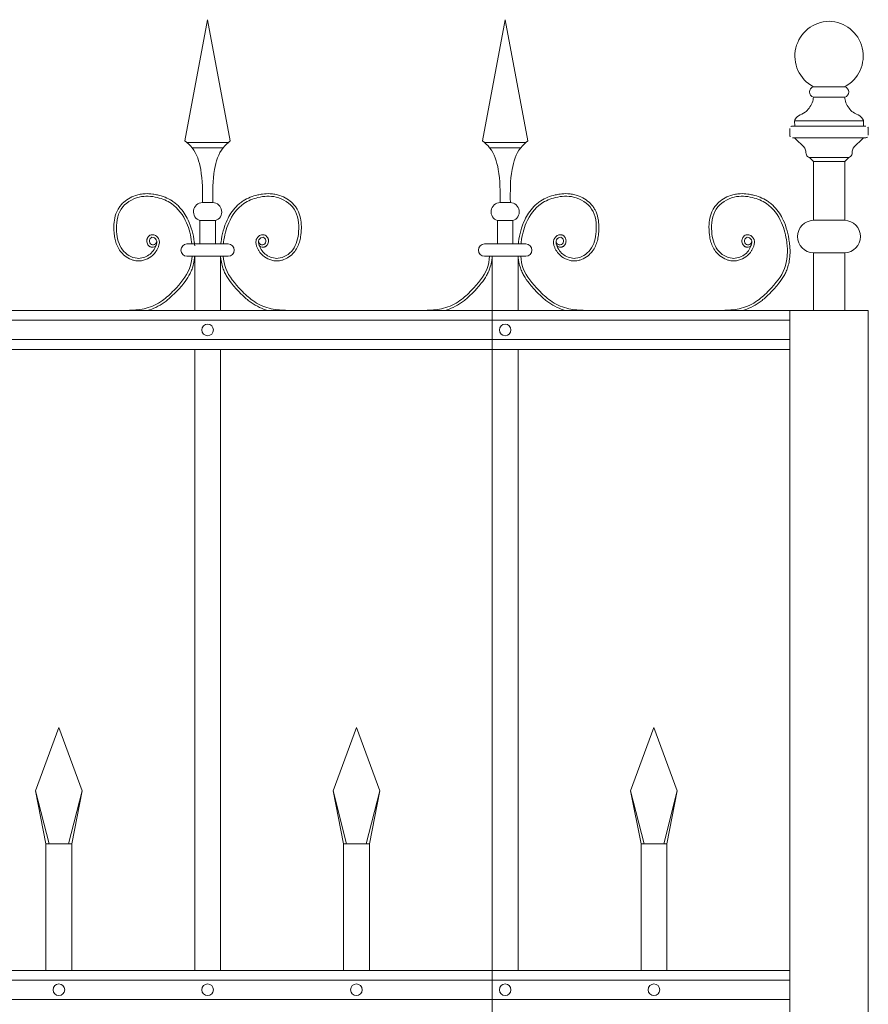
# Model space of a CAD drawing. Header units: millimetres. Extents: x 6567289036 to 6568990308, y 5976640423 to 5977332400.
# Tile 235 of 256: x 6568263612 to 6568264260, y 5976808932 to 5976809684. Entities that reach past the tile are written whole.
import ezdxf

# ---------------------------------------------------------------- set-up
doc = ezdxf.new("R2010")
doc.units = ezdxf.units.MM
doc.layers.add('01_widok', color=7, linetype='Continuous', lineweight=13)

# ---------------------------------------------------------------- blocks, each defined once
blk = doc.blocks.new('A$C6D0402AF')
at = {"layer": '01_widok'}
for p, q in [((2.10249, 1.4602), (2.12, 1.55381)), ((2.13751, 1.4602), (2.12, 1.55381)), ((2.33249, 1.4602), (2.35, 1.55381)), ((2.36751, 1.4602), (2.35, 1.55381)), ((2.12, 1.45881), (2.104, 1.45881)), ((2.12, 1.45481), (2.108, 1.45481)), ((2.12, 1.45881), (2.136, 1.45881)), ((2.12, 1.45481), (2.132, 1.45481)), ((2.35, 1.45881), (2.334, 1.45881)), ((2.35, 1.45481), (2.338, 1.45481)), ((2.35, 1.45881), (2.366, 1.45881)), ((2.35, 1.45481), (2.362, 1.45481)), ((2.12, 1.41247), (2.11601, 1.41247)), ((2.12, 1.41247), (2.12399, 1.41247)), ((2.35, 1.41247), (2.34601, 1.41247)), ((2.35, 1.41247), (2.35399, 1.41247)), ((2.11401, 1.39847), (2.12, 1.39847)), ((2.11401, 1.39847), (2.11401, 1.38047)), ((2.12599, 1.39847), (2.12, 1.39847)), ((2.12599, 1.39847), (2.12599, 1.38047)), ((2.34401, 1.39847), (2.35, 1.39847)), ((2.34401, 1.39847), (2.34401, 1.38047)), ((2.35599, 1.39847), (2.35, 1.39847)), ((2.35599, 1.39847), (2.35599, 1.38047)), ((2.12, 1.38047), (2.104, 1.38047)), ((2.12, 1.38047), (2.136, 1.38047)), ((2.35, 1.38047), (2.334, 1.38047)), ((2.35, 1.38047), (2.366, 1.38047)), ((2.11, 1.371), (2.104, 1.371)), ((2.11, 1.371), (2.11, 1.329)), ((2.11, 1.371), (2.13, 1.371)), ((2.13, 1.371), (2.13, 1.329)), ((2.13, 1.371), (2.136, 1.371)), ((2.34, 1.371), (2.334, 1.371)), ((2.34, 1.371), (2.34, 1.329)), ((2.34, 1.371), (2.34, 0.30096)), ((2.34, 1.371), (2.34, 1.329)), ((2.34, 1.371), (2.36, 1.371)), ((2.36, 1.371), (2.36, 1.329)), ((2.36, 1.371), (2.366, 1.371)), ((2.57, 1.329), (0.06, 1.329)), ((0.06, 1.3215), (2.57, 1.3215)), ((0.06, 1.3065), (2.57, 1.3065)), ((2.57, 1.299), (0.06, 1.299)), ((2.11, 1.299), (2.11, 0.819)), ((2.13, 1.299), (2.13, 0.819)), ((2.34, 1.299), (2.34, 0.819)), ((2.36, 1.299), (2.36, 0.819)), ((1.987, 0.95769), (2.005, 1.00669)), ((2.023, 0.95769), (2.005, 1.00669)), ((2.217, 0.95769), (2.235, 1.00669)), ((2.253, 0.95769), (2.235, 1.00669)), ((2.447, 0.95769), (2.465, 1.00669)), ((2.483, 0.95769), (2.465, 1.00669)), ((1.99744, 0.91669), (1.987, 0.95769)), ((1.987, 0.95769), (1.995, 0.91669)), ((2.01256, 0.91669), (2.023, 0.95769)), ((2.01256, 0.91669), (2.023, 0.95769)), ((2.023, 0.95769), (2.015, 0.91669)), ((2.023, 0.95769), (2.015, 0.91669)), ((2.22744, 0.91669), (2.217, 0.95769)), ((2.217, 0.95769), (2.225, 0.91669)), ((2.24256, 0.91669), (2.253, 0.95769)), ((2.253, 0.95769), (2.245, 0.91669)), ((2.45744, 0.91669), (2.447, 0.95769)), ((2.447, 0.95769), (2.455, 0.91669)), ((2.47256, 0.91669), (2.483, 0.95769)), ((2.483, 0.95769), (2.475, 0.91669)), ((2.005, 0.91669), (1.995, 0.91669)), ((1.995, 0.91669), (1.995, 0.819)), ((2.005, 0.91669), (2.015, 0.91669)), ((2.015, 0.91669), (2.015, 0.819)), ((2.015, 0.91669), (2.015, 0.819)), ((2.235, 0.91669), (2.225, 0.91669)), ((2.225, 0.91669), (2.225, 0.819)), ((2.235, 0.91669), (2.245, 0.91669)), ((2.245, 0.91669), (2.245, 0.819)), ((2.465, 0.91669), (2.455, 0.91669)), ((2.455, 0.91669), (2.455, 0.819)), ((2.465, 0.91669), (2.475, 0.91669)), ((2.475, 0.91669), (2.475, 0.819)), ((2.57, 0.819), (0.06, 0.819)), ((2.57, 0.8115), (0.06, 0.8115)), ((2.57, 0.7965), (0.06, 0.7965))]:
    blk.add_line(p, q, dxfattribs=at)
for centre in [(2.12, 1.314), (2.35, 1.314), (2.005, 0.804), (2.12, 0.804), (2.235, 0.804), (2.35, 0.804), (2.465, 0.804)]:
    blk.add_circle(centre, 0.0045, dxfattribs=at)
for centre, radius, start, end in [((2.11627, 1.40529), 0.00718, 92.05804, 251.68172), ((2.12373, 1.40529), 0.00718, 288.31828, 87.94196), ((2.34627, 1.40529), 0.00718, 92.05804, 251.68172), ((2.35373, 1.40529), 0.00718, 288.31828, 87.94196), ((2.10411, 1.37573), 0.00473, 91.38218, 268.61782), ((2.13589, 1.37573), 0.00473, 271.38218, 88.61782), ((2.33411, 1.37573), 0.00473, 91.38218, 268.61782), ((2.36589, 1.37573), 0.00473, 271.38218, 88.61782)]:
    blk.add_arc(centre, radius, start, end, dxfattribs=at)
for points in [[(2.10249, 1.4602), (2.108, 1.45481), (2.11464, 1.43812), (2.11601, 1.41247)], [(2.13751, 1.4602), (2.132, 1.45481), (2.12536, 1.43812), (2.12399, 1.41247)], [(2.33249, 1.4602), (2.338, 1.45481), (2.34464, 1.43812), (2.34601, 1.41247)], [(2.36751, 1.4602), (2.362, 1.45481), (2.35536, 1.43812), (2.35399, 1.41247)], [(2.56782, 1.38047), (2.56822, 1.37621), (2.56799, 1.371)], [(2.56981, 1.38031), (2.57022, 1.37605), (2.56999, 1.37085)]]:
    blk.add_spline(points, degree=3, dxfattribs=at)
for points, knots in [([(2.08014, 1.37922), (2.07904, 1.37757), (2.07661, 1.37789), (2.07604, 1.37807), (2.07582, 1.37815), (2.0754, 1.37836), (2.0752, 1.37847), (2.07454, 1.37894), (2.07415, 1.37936), (2.07354, 1.38027), (2.07331, 1.38076), (2.07301, 1.3818), (2.07294, 1.38234), (2.07296, 1.38319), (2.073, 1.3835), (2.07312, 1.38409), (2.07321, 1.38437), (2.07352, 1.38516), (2.0738, 1.38563), (2.07451, 1.38648), (2.07493, 1.38686), (2.07571, 1.38729), (2.07599, 1.38741), (2.0765, 1.38756), (2.07673, 1.3876), (2.07717, 1.38764), (2.07739, 1.38765), (2.07816, 1.3876), (2.07868, 1.38745), (2.07962, 1.38704), (2.08004, 1.38678), (2.0808, 1.38617), (2.08115, 1.38583), (2.08165, 1.3852), (2.08183, 1.38493), (2.08214, 1.38437), (2.08227, 1.38409), (2.08247, 1.38353), (2.08255, 1.38324), (2.08271, 1.38238), (2.08272, 1.3818), (2.08263, 1.38073), (2.08253, 1.38022), (2.08232, 1.37942), (2.08222, 1.37911), (2.08199, 1.37846), (2.08186, 1.37811), (2.08158, 1.37743), (2.08142, 1.37709), (2.08094, 1.3761), (2.08057, 1.37546), (2.07937, 1.37364), (2.07842, 1.37254), (2.07577, 1.37019), (2.07394, 1.36909), (2.06996, 1.36762), (2.06782, 1.36725), (2.06488, 1.36741), (2.06409, 1.36752), (2.06255, 1.36786), (2.0618, 1.36809), (2.0592, 1.36908), (2.05747, 1.37012), (2.0547, 1.37238), (2.05359, 1.37352), (2.05169, 1.376), (2.05091, 1.37732), (2.04963, 1.38006), (2.04914, 1.38148), (2.04838, 1.38434), (2.04812, 1.38578), (2.04779, 1.38832), (2.04769, 1.38942), (2.04756, 1.39164), (2.04753, 1.39275), (2.04758, 1.3961), (2.0478, 1.39834), (2.04873, 1.4027), (2.04944, 1.40482), (2.05096, 1.40768), (2.05149, 1.40853), (2.05268, 1.41014), (2.05334, 1.41091), (2.05545, 1.41306), (2.05705, 1.41432), (2.0605, 1.41644), (2.06235, 1.4173), (2.06547, 1.41835), (2.0667, 1.41867), (2.06918, 1.41913), (2.07042, 1.41926), (2.07366, 1.41941), (2.07566, 1.4193), (2.07885, 1.41887), (2.08007, 1.41864), (2.08324, 1.41791), (2.08518, 1.41733), (2.08896, 1.41583), (2.09079, 1.41491), (2.09346, 1.41318), (2.09438, 1.41251), (2.09612, 1.41106), (2.09695, 1.41028), (2.09931, 1.40783), (2.10071, 1.40604), (2.10304, 1.40249), (2.10401, 1.40075), (2.10616, 1.39627), (2.10717, 1.3935), (2.10874, 1.38785), (2.10928, 1.38498), (2.10971, 1.38152), (2.10977, 1.381), (2.11, 1.379)], [4.6165, 4.6165, 4.6165, 4.6165, 5.188367, 5.188367, 5.549428, 5.549428, 5.910489, 5.910489, 6.837983, 6.837983, 7.765478, 7.765478, 8.692972, 8.692972, 9.190028, 9.190028, 9.687083, 9.687083, 10.618534, 10.618534, 11.549985, 11.549985, 12.010547, 12.010547, 12.33998, 12.33998, 12.669414, 12.669414, 13.561099, 13.561099, 14.452783, 14.452783, 15.344467, 15.344467, 15.940368, 15.940368, 16.492607, 16.492607, 17.044846, 17.044846, 18.200205, 18.200205, 19.355563, 19.355563, 20.151118, 20.151118, 21.100453, 21.100453, 22.049789, 22.049789, 23.94846, 23.94846, 27.745803, 27.745803, 33.221248, 33.221248, 38.696693, 38.696693, 40.725069, 40.725069, 42.753445, 42.753445, 47.908007, 47.908007, 52.041948, 52.041948, 56.17589, 56.17589, 60.309831, 60.309831, 64.342201, 64.342201, 67.40836, 67.40836, 70.47452, 70.47452, 76.606839, 76.606839, 82.739158, 82.739158, 85.455708, 85.455708, 88.172258, 88.172258, 93.605357, 93.605357, 99.038456, 99.038456, 102.482403, 102.482403, 105.92635, 105.92635, 111.504268, 111.504268, 114.996104, 114.996104, 120.708661, 120.708661, 126.421218, 126.421218, 129.587167, 129.587167, 132.753115, 132.753115, 139.085012, 139.085012, 144.64085, 144.64085, 153.114925, 153.114925, 161.589001, 161.589001, 163.11027, 163.11027, 163.11027, 163.11027]), ([(2.08014, 1.37922), (2.07904, 1.37757), (2.07661, 1.37789), (2.07604, 1.37807), (2.07582, 1.37815), (2.0754, 1.37836), (2.0752, 1.37847), (2.07454, 1.37894), (2.07415, 1.37936), (2.07354, 1.38027), (2.07331, 1.38076), (2.07301, 1.3818), (2.07294, 1.38234), (2.07296, 1.38319), (2.073, 1.3835), (2.07312, 1.38409), (2.07321, 1.38437), (2.07352, 1.38516), (2.0738, 1.38563), (2.07451, 1.38648), (2.07493, 1.38686), (2.07571, 1.38729), (2.07599, 1.38741), (2.0765, 1.38756), (2.07673, 1.3876), (2.07717, 1.38764), (2.07739, 1.38765), (2.07816, 1.3876), (2.07868, 1.38745), (2.07962, 1.38704), (2.08004, 1.38678), (2.0808, 1.38617), (2.08115, 1.38583), (2.08165, 1.3852), (2.08183, 1.38493), (2.08214, 1.38437), (2.08227, 1.38409), (2.08247, 1.38353), (2.08255, 1.38324), (2.08271, 1.38238), (2.08272, 1.3818), (2.08263, 1.38073), (2.08253, 1.38022), (2.08232, 1.37942), (2.08222, 1.37911), (2.08199, 1.37846), (2.08186, 1.37811), (2.08158, 1.37743), (2.08142, 1.37709), (2.08094, 1.3761), (2.08057, 1.37546), (2.07937, 1.37364), (2.07842, 1.37254), (2.07577, 1.37019), (2.07394, 1.36909), (2.06996, 1.36762), (2.06782, 1.36725), (2.06488, 1.36741), (2.06409, 1.36752), (2.06255, 1.36786), (2.0618, 1.36809), (2.0592, 1.36908), (2.05747, 1.37012), (2.0547, 1.37238), (2.05359, 1.37352), (2.05169, 1.376), (2.05091, 1.37732), (2.04963, 1.38006), (2.04914, 1.38148), (2.04838, 1.38434), (2.04812, 1.38578), (2.04779, 1.38832), (2.04769, 1.38942), (2.04756, 1.39164), (2.04753, 1.39275), (2.04758, 1.3961), (2.0478, 1.39834), (2.04873, 1.4027), (2.04944, 1.40482), (2.05096, 1.40768), (2.05149, 1.40853), (2.05268, 1.41014), (2.05334, 1.41091), (2.05545, 1.41306), (2.05705, 1.41432), (2.0605, 1.41644), (2.06235, 1.4173), (2.06547, 1.41835), (2.0667, 1.41867), (2.06918, 1.41913), (2.07042, 1.41926), (2.07366, 1.41941), (2.07566, 1.4193), (2.07885, 1.41887), (2.08007, 1.41864), (2.08324, 1.41791), (2.08518, 1.41733), (2.08896, 1.41583), (2.09079, 1.41491), (2.09346, 1.41318), (2.09438, 1.41251), (2.09612, 1.41106), (2.09695, 1.41028), (2.09931, 1.40783), (2.10071, 1.40604), (2.10304, 1.40249), (2.10401, 1.40075), (2.10616, 1.39627), (2.10717, 1.3935), (2.10874, 1.38785), (2.10928, 1.38498), (2.10971, 1.38152), (2.10977, 1.381), (2.10983, 1.38047)], [4.6165, 4.6165, 4.6165, 4.6165, 5.188367, 5.188367, 5.549428, 5.549428, 5.910489, 5.910489, 6.837983, 6.837983, 7.765478, 7.765478, 8.692972, 8.692972, 9.190028, 9.190028, 9.687083, 9.687083, 10.618534, 10.618534, 11.549985, 11.549985, 12.010547, 12.010547, 12.33998, 12.33998, 12.669414, 12.669414, 13.561099, 13.561099, 14.452783, 14.452783, 15.344467, 15.344467, 15.940368, 15.940368, 16.492607, 16.492607, 17.044846, 17.044846, 18.200205, 18.200205, 19.355563, 19.355563, 20.151118, 20.151118, 21.100453, 21.100453, 22.049789, 22.049789, 23.94846, 23.94846, 27.745803, 27.745803, 33.221248, 33.221248, 38.696693, 38.696693, 40.725069, 40.725069, 42.753445, 42.753445, 47.908007, 47.908007, 52.041948, 52.041948, 56.17589, 56.17589, 60.309831, 60.309831, 64.342201, 64.342201, 67.40836, 67.40836, 70.47452, 70.47452, 76.606839, 76.606839, 82.739158, 82.739158, 85.455708, 85.455708, 88.172258, 88.172258, 93.605357, 93.605357, 99.038456, 99.038456, 102.482403, 102.482403, 105.92635, 105.92635, 111.504268, 111.504268, 114.996104, 114.996104, 120.708661, 120.708661, 126.421218, 126.421218, 129.587167, 129.587167, 132.753115, 132.753115, 139.085012, 139.085012, 144.64085, 144.64085, 153.114925, 153.114925, 161.589001, 161.589001, 163.11027, 163.11027, 163.11027, 163.11027]), ([(2.08014, 1.37922), (2.07904, 1.37757), (2.07661, 1.37789), (2.07604, 1.37807), (2.07582, 1.37815), (2.0754, 1.37836), (2.0752, 1.37847), (2.07454, 1.37894), (2.07415, 1.37936), (2.07354, 1.38027), (2.07331, 1.38076), (2.07301, 1.3818), (2.07294, 1.38234), (2.07296, 1.38319), (2.073, 1.3835), (2.07312, 1.38409), (2.07321, 1.38437), (2.07352, 1.38516), (2.0738, 1.38563), (2.07451, 1.38648), (2.07493, 1.38686), (2.07571, 1.38729), (2.07599, 1.38741), (2.0765, 1.38756), (2.07673, 1.3876), (2.07717, 1.38764), (2.07739, 1.38765), (2.07816, 1.3876), (2.07868, 1.38745), (2.07962, 1.38704), (2.08004, 1.38678), (2.0808, 1.38617), (2.08115, 1.38583), (2.08165, 1.3852), (2.08183, 1.38493), (2.08214, 1.38437), (2.08227, 1.38409), (2.08247, 1.38353), (2.08255, 1.38324), (2.08271, 1.38238), (2.08272, 1.3818), (2.08263, 1.38073), (2.08253, 1.38022), (2.08232, 1.37942), (2.08222, 1.37911), (2.08199, 1.37846), (2.08186, 1.37811), (2.08158, 1.37743), (2.08142, 1.37709), (2.08094, 1.3761), (2.08057, 1.37546), (2.07937, 1.37364), (2.07842, 1.37254), (2.07577, 1.37019), (2.07394, 1.36909), (2.06996, 1.36762), (2.06782, 1.36725), (2.06488, 1.36741), (2.06409, 1.36752), (2.06255, 1.36786), (2.0618, 1.36809), (2.0592, 1.36908), (2.05747, 1.37012), (2.0547, 1.37238), (2.05359, 1.37352), (2.05169, 1.376), (2.05091, 1.37732), (2.04963, 1.38006), (2.04914, 1.38148), (2.04838, 1.38434), (2.04812, 1.38578), (2.04779, 1.38832), (2.04769, 1.38942), (2.04756, 1.39164), (2.04753, 1.39275), (2.04758, 1.3961), (2.0478, 1.39834), (2.04873, 1.4027), (2.04944, 1.40482), (2.05096, 1.40768), (2.05149, 1.40853), (2.05268, 1.41014), (2.05334, 1.41091), (2.05545, 1.41306), (2.05705, 1.41432), (2.0605, 1.41644), (2.06235, 1.4173), (2.06547, 1.41835), (2.0667, 1.41867), (2.06918, 1.41913), (2.07042, 1.41926), (2.07366, 1.41941), (2.07566, 1.4193), (2.07885, 1.41887), (2.08007, 1.41864), (2.08324, 1.41791), (2.08518, 1.41733), (2.08896, 1.41583), (2.09079, 1.41491), (2.09346, 1.41318), (2.09438, 1.41251), (2.09612, 1.41106), (2.09695, 1.41028), (2.09931, 1.40783), (2.10071, 1.40604), (2.10304, 1.40249), (2.10401, 1.40075), (2.10616, 1.39627), (2.10717, 1.3935), (2.10874, 1.38785), (2.10928, 1.38498), (2.10971, 1.38152), (2.10977, 1.381), (2.11, 1.379)], [4.6165, 4.6165, 4.6165, 4.6165, 5.188367, 5.188367, 5.549428, 5.549428, 5.910489, 5.910489, 6.837983, 6.837983, 7.765478, 7.765478, 8.692972, 8.692972, 9.190028, 9.190028, 9.687083, 9.687083, 10.618534, 10.618534, 11.549985, 11.549985, 12.010547, 12.010547, 12.33998, 12.33998, 12.669414, 12.669414, 13.561099, 13.561099, 14.452783, 14.452783, 15.344467, 15.344467, 15.940368, 15.940368, 16.492607, 16.492607, 17.044846, 17.044846, 18.200205, 18.200205, 19.355563, 19.355563, 20.151118, 20.151118, 21.100453, 21.100453, 22.049789, 22.049789, 23.94846, 23.94846, 27.745803, 27.745803, 33.221248, 33.221248, 38.696693, 38.696693, 40.725069, 40.725069, 42.753445, 42.753445, 47.908007, 47.908007, 52.041948, 52.041948, 56.17589, 56.17589, 60.309831, 60.309831, 64.342201, 64.342201, 67.40836, 67.40836, 70.47452, 70.47452, 76.606839, 76.606839, 82.739158, 82.739158, 85.455708, 85.455708, 88.172258, 88.172258, 93.605357, 93.605357, 99.038456, 99.038456, 102.482403, 102.482403, 105.92635, 105.92635, 111.504268, 111.504268, 114.996104, 114.996104, 120.708661, 120.708661, 126.421218, 126.421218, 129.587167, 129.587167, 132.753115, 132.753115, 139.085012, 139.085012, 144.64085, 144.64085, 153.114925, 153.114925, 161.589001, 161.589001, 163.11027, 163.11027, 163.11027, 163.11027]), ([(2.08062, 1.38267), (2.08043, 1.38189), (2.07997, 1.38002), (2.07599, 1.37927), (2.07423, 1.38316), (2.07704, 1.38672), (2.08127, 1.38362), (2.07999, 1.37746), (2.0752, 1.37115), (2.06414, 1.36773), (2.05219, 1.37557), (2.04865, 1.39087), (2.05058, 1.40849), (2.06603, 1.41817), (2.08055, 1.41716), (2.0948, 1.41161), (2.10426, 1.39811), (2.10712, 1.38659), (2.10777, 1.38093), (2.10782, 1.38047)], [0, 0, 0, 0, 2.276171, 5.482858, 9.081143, 12.123133, 16.088096, 20.24215, 29.50989, 38.967775, 52.064989, 66.796785, 84.531155, 101.296087, 115.254866, 127.16367, 146.089907, 161.545397, 162.912572, 162.912572, 162.912572, 162.912572]), ([(2.08062, 1.38267), (2.08043, 1.38189), (2.07997, 1.38002), (2.07599, 1.37927), (2.07423, 1.38316), (2.07704, 1.38672), (2.08127, 1.38362), (2.07999, 1.37746), (2.0752, 1.37115), (2.06414, 1.36773), (2.05219, 1.37557), (2.04865, 1.39087), (2.05058, 1.40849), (2.06603, 1.41817), (2.08055, 1.41716), (2.0948, 1.41161), (2.10426, 1.39811), (2.10712, 1.38659), (2.10777, 1.38093), (2.10782, 1.38047)], [0, 0, 0, 0, 2.276171, 5.482858, 9.081143, 12.123133, 16.088096, 20.24215, 29.50989, 38.967775, 52.064989, 66.796785, 84.531155, 101.296087, 115.254866, 127.16367, 146.089907, 161.545397, 162.912572, 162.912572, 162.912572, 162.912572]), ([(2.08062, 1.38267), (2.08043, 1.38189), (2.07997, 1.38002), (2.07599, 1.37927), (2.07423, 1.38316), (2.07704, 1.38672), (2.08127, 1.38362), (2.07999, 1.37746), (2.0752, 1.37115), (2.06414, 1.36773), (2.05219, 1.37557), (2.04865, 1.39087), (2.05058, 1.40849), (2.06603, 1.41817), (2.08055, 1.41716), (2.0948, 1.41161), (2.10426, 1.39811), (2.10712, 1.38659), (2.10777, 1.38093), (2.10782, 1.38047)], [0, 0, 0, 0, 2.276171, 5.482858, 9.081143, 12.123133, 16.088096, 20.24215, 29.50989, 38.967775, 52.064989, 66.796785, 84.531155, 101.296087, 115.254866, 127.16367, 146.089907, 161.545397, 162.912572, 162.912572, 162.912572, 162.912572]), ([(2.15986, 1.37922), (2.16096, 1.37757), (2.16339, 1.37789), (2.16396, 1.37807), (2.16418, 1.37815), (2.1646, 1.37836), (2.1648, 1.37847), (2.16546, 1.37894), (2.16585, 1.37936), (2.16646, 1.38027), (2.16669, 1.38076), (2.16699, 1.3818), (2.16706, 1.38234), (2.16704, 1.38319), (2.167, 1.3835), (2.16688, 1.38409), (2.16679, 1.38437), (2.16648, 1.38516), (2.1662, 1.38563), (2.16549, 1.38648), (2.16507, 1.38686), (2.16429, 1.38729), (2.16401, 1.38741), (2.1635, 1.38756), (2.16327, 1.3876), (2.16283, 1.38764), (2.16261, 1.38765), (2.16184, 1.3876), (2.16132, 1.38745), (2.16038, 1.38704), (2.15996, 1.38678), (2.1592, 1.38617), (2.15885, 1.38583), (2.15835, 1.3852), (2.15817, 1.38493), (2.15786, 1.38437), (2.15773, 1.38409), (2.15753, 1.38353), (2.15745, 1.38324), (2.15729, 1.38238), (2.15728, 1.3818), (2.15737, 1.38073), (2.15747, 1.38022), (2.15768, 1.37942), (2.15778, 1.37911), (2.15801, 1.37846), (2.15814, 1.37811), (2.15842, 1.37743), (2.15858, 1.37709), (2.15906, 1.3761), (2.15943, 1.37546), (2.16063, 1.37364), (2.16158, 1.37254), (2.16423, 1.37019), (2.16606, 1.36909), (2.17004, 1.36762), (2.17218, 1.36725), (2.17512, 1.36741), (2.17591, 1.36752), (2.17745, 1.36786), (2.1782, 1.36809), (2.1808, 1.36908), (2.18253, 1.37012), (2.1853, 1.37238), (2.18641, 1.37352), (2.18831, 1.376), (2.18909, 1.37732), (2.19037, 1.38006), (2.19086, 1.38148), (2.19162, 1.38434), (2.19188, 1.38578), (2.19221, 1.38832), (2.19231, 1.38942), (2.19244, 1.39164), (2.19247, 1.39275), (2.19242, 1.3961), (2.1922, 1.39834), (2.19127, 1.4027), (2.19056, 1.40482), (2.18904, 1.40768), (2.18851, 1.40853), (2.18732, 1.41014), (2.18666, 1.41091), (2.18455, 1.41306), (2.18295, 1.41432), (2.1795, 1.41644), (2.17765, 1.4173), (2.17453, 1.41835), (2.1733, 1.41867), (2.17082, 1.41913), (2.16958, 1.41926), (2.16634, 1.41941), (2.16434, 1.4193), (2.16115, 1.41887), (2.15993, 1.41864), (2.15676, 1.41791), (2.15482, 1.41733), (2.15104, 1.41583), (2.14921, 1.41491), (2.14654, 1.41318), (2.14562, 1.41251), (2.14388, 1.41106), (2.14305, 1.41028), (2.14069, 1.40783), (2.13929, 1.40604), (2.13696, 1.40249), (2.13599, 1.40075), (2.13384, 1.39627), (2.13283, 1.3935), (2.13126, 1.38785), (2.13072, 1.38498), (2.13029, 1.38152), (2.13023, 1.381), (2.13017, 1.38047)], [4.6165, 4.6165, 4.6165, 4.6165, 5.188367, 5.188367, 5.549428, 5.549428, 5.910489, 5.910489, 6.837983, 6.837983, 7.765478, 7.765478, 8.692972, 8.692972, 9.190028, 9.190028, 9.687083, 9.687083, 10.618534, 10.618534, 11.549985, 11.549985, 12.010547, 12.010547, 12.33998, 12.33998, 12.669414, 12.669414, 13.561099, 13.561099, 14.452783, 14.452783, 15.344467, 15.344467, 15.940368, 15.940368, 16.492607, 16.492607, 17.044846, 17.044846, 18.200205, 18.200205, 19.355563, 19.355563, 20.151118, 20.151118, 21.100453, 21.100453, 22.049789, 22.049789, 23.94846, 23.94846, 27.745803, 27.745803, 33.221248, 33.221248, 38.696693, 38.696693, 40.725069, 40.725069, 42.753445, 42.753445, 47.908007, 47.908007, 52.041948, 52.041948, 56.17589, 56.17589, 60.309831, 60.309831, 64.342201, 64.342201, 67.40836, 67.40836, 70.47452, 70.47452, 76.606839, 76.606839, 82.739158, 82.739158, 85.455708, 85.455708, 88.172258, 88.172258, 93.605357, 93.605357, 99.038456, 99.038456, 102.482403, 102.482403, 105.92635, 105.92635, 111.504268, 111.504268, 114.996104, 114.996104, 120.708661, 120.708661, 126.421218, 126.421218, 129.587167, 129.587167, 132.753115, 132.753115, 139.085012, 139.085012, 144.64085, 144.64085, 153.114925, 153.114925, 161.589001, 161.589001, 163.11027, 163.11027, 163.11027, 163.11027]), ([(2.15938, 1.38267), (2.15957, 1.38189), (2.16003, 1.38002), (2.16401, 1.37927), (2.16577, 1.38316), (2.16296, 1.38672), (2.15873, 1.38362), (2.16001, 1.37746), (2.1648, 1.37115), (2.17586, 1.36773), (2.18781, 1.37557), (2.19135, 1.39087), (2.18942, 1.40849), (2.17397, 1.41817), (2.15945, 1.41716), (2.1452, 1.41161), (2.13574, 1.39811), (2.13288, 1.38659), (2.13223, 1.38093), (2.13218, 1.38047)], [0, 0, 0, 0, 2.276171, 5.482858, 9.081143, 12.123133, 16.088096, 20.24215, 29.50989, 38.967775, 52.064989, 66.796785, 84.531155, 101.296087, 115.254866, 127.16367, 146.089907, 161.545397, 162.912572, 162.912572, 162.912572, 162.912572]), ([(2.38986, 1.37922), (2.39096, 1.37757), (2.39339, 1.37789), (2.39396, 1.37807), (2.39418, 1.37815), (2.3946, 1.37836), (2.3948, 1.37847), (2.39546, 1.37894), (2.39585, 1.37936), (2.39646, 1.38027), (2.39669, 1.38076), (2.39699, 1.3818), (2.39706, 1.38234), (2.39704, 1.38319), (2.397, 1.3835), (2.39688, 1.38409), (2.39679, 1.38437), (2.39648, 1.38516), (2.3962, 1.38563), (2.39549, 1.38648), (2.39507, 1.38686), (2.39429, 1.38729), (2.39401, 1.38741), (2.3935, 1.38756), (2.39327, 1.3876), (2.39283, 1.38764), (2.39261, 1.38765), (2.39184, 1.3876), (2.39132, 1.38745), (2.39038, 1.38704), (2.38996, 1.38678), (2.3892, 1.38617), (2.38885, 1.38583), (2.38835, 1.3852), (2.38817, 1.38493), (2.38786, 1.38437), (2.38773, 1.38409), (2.38753, 1.38353), (2.38745, 1.38324), (2.38729, 1.38238), (2.38728, 1.3818), (2.38737, 1.38073), (2.38747, 1.38022), (2.38768, 1.37942), (2.38778, 1.37911), (2.38801, 1.37846), (2.38814, 1.37811), (2.38842, 1.37743), (2.38858, 1.37709), (2.38906, 1.3761), (2.38943, 1.37546), (2.39063, 1.37364), (2.39158, 1.37254), (2.39423, 1.37019), (2.39606, 1.36909), (2.40004, 1.36762), (2.40218, 1.36725), (2.40512, 1.36741), (2.40591, 1.36752), (2.40745, 1.36786), (2.4082, 1.36809), (2.4108, 1.36908), (2.41253, 1.37012), (2.4153, 1.37238), (2.41641, 1.37352), (2.41831, 1.376), (2.41909, 1.37732), (2.42037, 1.38006), (2.42086, 1.38148), (2.42162, 1.38434), (2.42188, 1.38578), (2.42221, 1.38832), (2.42231, 1.38942), (2.42244, 1.39164), (2.42247, 1.39275), (2.42242, 1.3961), (2.4222, 1.39834), (2.42127, 1.4027), (2.42056, 1.40482), (2.41904, 1.40768), (2.41851, 1.40853), (2.41732, 1.41014), (2.41666, 1.41091), (2.41455, 1.41306), (2.41295, 1.41432), (2.4095, 1.41644), (2.40765, 1.4173), (2.40453, 1.41835), (2.4033, 1.41867), (2.40082, 1.41913), (2.39958, 1.41926), (2.39634, 1.41941), (2.39434, 1.4193), (2.39115, 1.41887), (2.38993, 1.41864), (2.38676, 1.41791), (2.38482, 1.41733), (2.38104, 1.41583), (2.37921, 1.41491), (2.37654, 1.41318), (2.37562, 1.41251), (2.37388, 1.41106), (2.37305, 1.41028), (2.37069, 1.40783), (2.36929, 1.40604), (2.36696, 1.40249), (2.36599, 1.40075), (2.36384, 1.39627), (2.36283, 1.3935), (2.36126, 1.38785), (2.36072, 1.38498), (2.36029, 1.38152), (2.36023, 1.381), (2.36017, 1.38047)], [4.6165, 4.6165, 4.6165, 4.6165, 5.188367, 5.188367, 5.549428, 5.549428, 5.910489, 5.910489, 6.837983, 6.837983, 7.765478, 7.765478, 8.692972, 8.692972, 9.190028, 9.190028, 9.687083, 9.687083, 10.618534, 10.618534, 11.549985, 11.549985, 12.010547, 12.010547, 12.33998, 12.33998, 12.669414, 12.669414, 13.561099, 13.561099, 14.452783, 14.452783, 15.344467, 15.344467, 15.940368, 15.940368, 16.492607, 16.492607, 17.044846, 17.044846, 18.200205, 18.200205, 19.355563, 19.355563, 20.151118, 20.151118, 21.100453, 21.100453, 22.049789, 22.049789, 23.94846, 23.94846, 27.745803, 27.745803, 33.221248, 33.221248, 38.696693, 38.696693, 40.725069, 40.725069, 42.753445, 42.753445, 47.908007, 47.908007, 52.041948, 52.041948, 56.17589, 56.17589, 60.309831, 60.309831, 64.342201, 64.342201, 67.40836, 67.40836, 70.47452, 70.47452, 76.606839, 76.606839, 82.739158, 82.739158, 85.455708, 85.455708, 88.172258, 88.172258, 93.605357, 93.605357, 99.038456, 99.038456, 102.482403, 102.482403, 105.92635, 105.92635, 111.504268, 111.504268, 114.996104, 114.996104, 120.708661, 120.708661, 126.421218, 126.421218, 129.587167, 129.587167, 132.753115, 132.753115, 139.085012, 139.085012, 144.64085, 144.64085, 153.114925, 153.114925, 161.589001, 161.589001, 163.11027, 163.11027, 163.11027, 163.11027]), ([(2.38938, 1.38267), (2.38957, 1.38189), (2.39003, 1.38002), (2.39401, 1.37927), (2.39577, 1.38316), (2.39296, 1.38672), (2.38873, 1.38362), (2.39001, 1.37746), (2.3948, 1.37115), (2.40586, 1.36773), (2.41781, 1.37557), (2.42135, 1.39087), (2.41942, 1.40849), (2.40397, 1.41817), (2.38945, 1.41716), (2.3752, 1.41161), (2.36574, 1.39811), (2.36288, 1.38659), (2.36223, 1.38093), (2.36218, 1.38047)], [0, 0, 0, 0, 2.276171, 5.482858, 9.081143, 12.123133, 16.088096, 20.24215, 29.50989, 38.967775, 52.064989, 66.796785, 84.531155, 101.296087, 115.254866, 127.16367, 146.089907, 161.545397, 162.912572, 162.912572, 162.912572, 162.912572]), ([(2.54014, 1.37922), (2.53904, 1.37757), (2.53661, 1.37789), (2.53604, 1.37807), (2.53582, 1.37815), (2.5354, 1.37836), (2.5352, 1.37847), (2.53454, 1.37894), (2.53415, 1.37936), (2.53354, 1.38027), (2.53331, 1.38076), (2.53301, 1.3818), (2.53294, 1.38234), (2.53296, 1.38319), (2.533, 1.3835), (2.53312, 1.38409), (2.53321, 1.38437), (2.53352, 1.38516), (2.5338, 1.38563), (2.53451, 1.38648), (2.53493, 1.38686), (2.53571, 1.38729), (2.53599, 1.38741), (2.5365, 1.38756), (2.53673, 1.3876), (2.53717, 1.38764), (2.53739, 1.38765), (2.53816, 1.3876), (2.53868, 1.38745), (2.53962, 1.38704), (2.54004, 1.38678), (2.5408, 1.38617), (2.54115, 1.38583), (2.54165, 1.3852), (2.54183, 1.38493), (2.54214, 1.38437), (2.54227, 1.38409), (2.54247, 1.38353), (2.54255, 1.38324), (2.54271, 1.38238), (2.54272, 1.3818), (2.54263, 1.38073), (2.54253, 1.38022), (2.54232, 1.37942), (2.54222, 1.37911), (2.54199, 1.37846), (2.54186, 1.37811), (2.54158, 1.37743), (2.54142, 1.37709), (2.54094, 1.3761), (2.54057, 1.37546), (2.53937, 1.37364), (2.53842, 1.37254), (2.53577, 1.37019), (2.53394, 1.36909), (2.52996, 1.36762), (2.52782, 1.36725), (2.52488, 1.36741), (2.52409, 1.36752), (2.52255, 1.36786), (2.5218, 1.36809), (2.5192, 1.36908), (2.51747, 1.37012), (2.5147, 1.37238), (2.51359, 1.37352), (2.51169, 1.376), (2.51091, 1.37732), (2.50963, 1.38006), (2.50914, 1.38148), (2.50838, 1.38434), (2.50812, 1.38578), (2.50779, 1.38832), (2.50769, 1.38942), (2.50756, 1.39164), (2.50753, 1.39275), (2.50758, 1.3961), (2.5078, 1.39834), (2.50873, 1.4027), (2.50944, 1.40482), (2.51096, 1.40768), (2.51149, 1.40853), (2.51268, 1.41014), (2.51334, 1.41091), (2.51545, 1.41306), (2.51705, 1.41432), (2.5205, 1.41644), (2.52235, 1.4173), (2.52547, 1.41835), (2.5267, 1.41867), (2.52918, 1.41913), (2.53042, 1.41926), (2.53366, 1.41941), (2.53566, 1.4193), (2.53885, 1.41887), (2.54007, 1.41864), (2.54324, 1.41791), (2.54518, 1.41733), (2.54896, 1.41583), (2.55079, 1.41491), (2.55346, 1.41318), (2.55438, 1.41251), (2.55612, 1.41106), (2.55695, 1.41028), (2.55931, 1.40783), (2.56071, 1.40604), (2.56304, 1.40249), (2.56401, 1.40075), (2.56616, 1.39627), (2.56717, 1.3935), (2.56874, 1.38785), (2.56928, 1.38498), (2.56971, 1.38152), (2.56977, 1.381), (2.57, 1.379)], [4.6165, 4.6165, 4.6165, 4.6165, 5.188367, 5.188367, 5.549428, 5.549428, 5.910489, 5.910489, 6.837983, 6.837983, 7.765478, 7.765478, 8.692972, 8.692972, 9.190028, 9.190028, 9.687083, 9.687083, 10.618534, 10.618534, 11.549985, 11.549985, 12.010547, 12.010547, 12.33998, 12.33998, 12.669414, 12.669414, 13.561099, 13.561099, 14.452783, 14.452783, 15.344467, 15.344467, 15.940368, 15.940368, 16.492607, 16.492607, 17.044846, 17.044846, 18.200205, 18.200205, 19.355563, 19.355563, 20.151118, 20.151118, 21.100453, 21.100453, 22.049789, 22.049789, 23.94846, 23.94846, 27.745803, 27.745803, 33.221248, 33.221248, 38.696693, 38.696693, 40.725069, 40.725069, 42.753445, 42.753445, 47.908007, 47.908007, 52.041948, 52.041948, 56.17589, 56.17589, 60.309831, 60.309831, 64.342201, 64.342201, 67.40836, 67.40836, 70.47452, 70.47452, 76.606839, 76.606839, 82.739158, 82.739158, 85.455708, 85.455708, 88.172258, 88.172258, 93.605357, 93.605357, 99.038456, 99.038456, 102.482403, 102.482403, 105.92635, 105.92635, 111.504268, 111.504268, 114.996104, 114.996104, 120.708661, 120.708661, 126.421218, 126.421218, 129.587167, 129.587167, 132.753115, 132.753115, 139.085012, 139.085012, 144.64085, 144.64085, 153.114925, 153.114925, 161.589001, 161.589001, 163.11027, 163.11027, 163.11027, 163.11027]), ([(2.54062, 1.38267), (2.54043, 1.38189), (2.53997, 1.38002), (2.53599, 1.37927), (2.53423, 1.38316), (2.53704, 1.38672), (2.54127, 1.38362), (2.53999, 1.37746), (2.5352, 1.37115), (2.52414, 1.36773), (2.51219, 1.37557), (2.50865, 1.39087), (2.51058, 1.40849), (2.52603, 1.41817), (2.54055, 1.41716), (2.5548, 1.41161), (2.56426, 1.39811), (2.56712, 1.38659), (2.56777, 1.38093), (2.56782, 1.38047)], [0, 0, 0, 0, 2.276171, 5.482858, 9.081143, 12.123133, 16.088096, 20.24215, 29.50989, 38.967775, 52.064989, 66.796785, 84.531155, 101.296087, 115.254866, 127.16367, 146.089907, 161.545397, 162.912572, 162.912572, 162.912572, 162.912572]), ([(2.10799, 1.371), (2.10774, 1.36776), (2.10577, 1.35775), (2.0962, 1.34652), (2.08497, 1.33583), (2.07299, 1.32998), (2.06258, 1.32929), (2.05691, 1.32906), (2.05551, 1.329)], [172.218122, 172.218122, 172.218122, 172.218122, 181.855132, 202.579273, 214.575372, 228.542226, 241.353249, 245.573586, 245.573586, 245.573586, 245.573586]), ([(2.11, 1.371), (2.10991, 1.36986), (2.10978, 1.36872), (2.10935, 1.36597), (2.10899, 1.36438), (2.10816, 1.36164), (2.10773, 1.36048), (2.10676, 1.35824), (2.1062, 1.35715), (2.1044, 1.35398), (2.10301, 1.35198), (2.1005, 1.34881), (2.09946, 1.3476), (2.09744, 1.34535), (2.09645, 1.3443), (2.0935, 1.34125), (2.09148, 1.33925), (2.08834, 1.33664), (2.08736, 1.33588), (2.08432, 1.33375), (2.08215, 1.33251), (2.07785, 1.33049), (2.07574, 1.32967), (2.07359, 1.329)], [172.067248, 172.067248, 172.067248, 172.067248, 175.307441, 175.307441, 179.950369, 179.950369, 183.428024, 183.428024, 186.90568, 186.90568, 193.860991, 193.860991, 198.444931, 198.444931, 202.5856, 202.5856, 210.86694, 210.86694, 214.411979, 214.411979, 221.502058, 221.502058, 227.966753, 227.966753, 227.966753, 227.966753]), ([(2.13, 1.371), (2.13009, 1.36986), (2.13022, 1.36872), (2.13065, 1.36597), (2.13101, 1.36438), (2.13184, 1.36164), (2.13227, 1.36048), (2.13324, 1.35824), (2.1338, 1.35715), (2.1356, 1.35398), (2.13699, 1.35198), (2.1395, 1.34881), (2.14054, 1.3476), (2.14256, 1.34535), (2.14355, 1.3443), (2.1465, 1.34125), (2.14852, 1.33925), (2.15166, 1.33664), (2.15264, 1.33588), (2.15568, 1.33375), (2.15785, 1.33251), (2.16215, 1.33049), (2.16426, 1.32967), (2.16641, 1.329)], [172.067248, 172.067248, 172.067248, 172.067248, 175.307441, 175.307441, 179.950369, 179.950369, 183.428024, 183.428024, 186.90568, 186.90568, 193.860991, 193.860991, 198.444931, 198.444931, 202.5856, 202.5856, 210.86694, 210.86694, 214.411979, 214.411979, 221.502058, 221.502058, 227.966753, 227.966753, 227.966753, 227.966753]), ([(2.13201, 1.371), (2.13226, 1.36776), (2.13423, 1.35775), (2.1438, 1.34652), (2.15503, 1.33583), (2.16701, 1.32998), (2.17742, 1.32929), (2.18309, 1.32906), (2.18449, 1.329)], [172.218122, 172.218122, 172.218122, 172.218122, 181.855132, 202.579273, 214.575372, 228.542226, 241.353249, 245.573586, 245.573586, 245.573586, 245.573586]), ([(2.33799, 1.371), (2.33774, 1.36776), (2.33577, 1.35775), (2.3262, 1.34652), (2.31497, 1.33583), (2.30299, 1.32998), (2.29258, 1.32929), (2.28691, 1.32906), (2.28551, 1.329)], [172.218122, 172.218122, 172.218122, 172.218122, 181.855132, 202.579273, 214.575372, 228.542226, 241.353249, 245.573586, 245.573586, 245.573586, 245.573586]), ([(2.33799, 1.371), (2.33774, 1.36776), (2.33577, 1.35775), (2.3262, 1.34652), (2.31497, 1.33583), (2.30299, 1.32998), (2.29258, 1.32929), (2.28691, 1.32906), (2.28551, 1.329)], [172.218122, 172.218122, 172.218122, 172.218122, 181.855132, 202.579273, 214.575372, 228.542226, 241.353249, 245.573586, 245.573586, 245.573586, 245.573586]), ([(2.34, 1.371), (2.33991, 1.36986), (2.33978, 1.36872), (2.33935, 1.36597), (2.33899, 1.36438), (2.33816, 1.36164), (2.33773, 1.36048), (2.33676, 1.35824), (2.3362, 1.35715), (2.3344, 1.35398), (2.33301, 1.35198), (2.3305, 1.34881), (2.32946, 1.3476), (2.32744, 1.34535), (2.32645, 1.3443), (2.3235, 1.34125), (2.32148, 1.33925), (2.31834, 1.33664), (2.31736, 1.33588), (2.31432, 1.33375), (2.31215, 1.33251), (2.30785, 1.33049), (2.30574, 1.32967), (2.30359, 1.329)], [172.067248, 172.067248, 172.067248, 172.067248, 175.307441, 175.307441, 179.950369, 179.950369, 183.428024, 183.428024, 186.90568, 186.90568, 193.860991, 193.860991, 198.444931, 198.444931, 202.5856, 202.5856, 210.86694, 210.86694, 214.411979, 214.411979, 221.502058, 221.502058, 227.966753, 227.966753, 227.966753, 227.966753]), ([(2.34, 1.371), (2.33991, 1.36986), (2.33978, 1.36872), (2.33935, 1.36597), (2.33899, 1.36438), (2.33816, 1.36164), (2.33773, 1.36048), (2.33676, 1.35824), (2.3362, 1.35715), (2.3344, 1.35398), (2.33301, 1.35198), (2.3305, 1.34881), (2.32946, 1.3476), (2.32744, 1.34535), (2.32645, 1.3443), (2.3235, 1.34125), (2.32148, 1.33925), (2.31834, 1.33664), (2.31736, 1.33588), (2.31432, 1.33375), (2.31215, 1.33251), (2.30785, 1.33049), (2.30574, 1.32967), (2.30359, 1.329)], [172.067248, 172.067248, 172.067248, 172.067248, 175.307441, 175.307441, 179.950369, 179.950369, 183.428024, 183.428024, 186.90568, 186.90568, 193.860991, 193.860991, 198.444931, 198.444931, 202.5856, 202.5856, 210.86694, 210.86694, 214.411979, 214.411979, 221.502058, 221.502058, 227.966753, 227.966753, 227.966753, 227.966753]), ([(2.36, 1.371), (2.36009, 1.36986), (2.36022, 1.36872), (2.36065, 1.36597), (2.36101, 1.36438), (2.36184, 1.36164), (2.36227, 1.36048), (2.36324, 1.35824), (2.3638, 1.35715), (2.3656, 1.35398), (2.36699, 1.35198), (2.3695, 1.34881), (2.37054, 1.3476), (2.37256, 1.34535), (2.37355, 1.3443), (2.3765, 1.34125), (2.37852, 1.33925), (2.38166, 1.33664), (2.38264, 1.33588), (2.38568, 1.33375), (2.38785, 1.33251), (2.39215, 1.33049), (2.39426, 1.32967), (2.39641, 1.329)], [172.067248, 172.067248, 172.067248, 172.067248, 175.307441, 175.307441, 179.950369, 179.950369, 183.428024, 183.428024, 186.90568, 186.90568, 193.860991, 193.860991, 198.444931, 198.444931, 202.5856, 202.5856, 210.86694, 210.86694, 214.411979, 214.411979, 221.502058, 221.502058, 227.966753, 227.966753, 227.966753, 227.966753]), ([(2.36201, 1.371), (2.36226, 1.36776), (2.36423, 1.35775), (2.3738, 1.34652), (2.38503, 1.33583), (2.39701, 1.32998), (2.40742, 1.32929), (2.41309, 1.32906), (2.41449, 1.329)], [172.218122, 172.218122, 172.218122, 172.218122, 181.855132, 202.579273, 214.575372, 228.542226, 241.353249, 245.573586, 245.573586, 245.573586, 245.573586]), ([(2.56799, 1.371), (2.56774, 1.36776), (2.56577, 1.35775), (2.5562, 1.34652), (2.54497, 1.33583), (2.53299, 1.32998), (2.52258, 1.32929), (2.51691, 1.32906), (2.51551, 1.329)], [172.218122, 172.218122, 172.218122, 172.218122, 181.855132, 202.579273, 214.575372, 228.542226, 241.353249, 245.573586, 245.573586, 245.573586, 245.573586]), ([(2.57, 1.371), (2.56991, 1.36986), (2.56978, 1.36872), (2.56935, 1.36597), (2.56899, 1.36438), (2.56816, 1.36164), (2.56773, 1.36048), (2.56676, 1.35824), (2.5662, 1.35715), (2.5644, 1.35398), (2.56301, 1.35198), (2.5605, 1.34881), (2.55946, 1.3476), (2.55744, 1.34535), (2.55645, 1.3443), (2.5535, 1.34125), (2.55148, 1.33925), (2.54834, 1.33664), (2.54736, 1.33588), (2.54432, 1.33375), (2.54215, 1.33251), (2.53785, 1.33049), (2.53574, 1.32967), (2.53359, 1.329)], [172.067248, 172.067248, 172.067248, 172.067248, 175.307441, 175.307441, 179.950369, 179.950369, 183.428024, 183.428024, 186.90568, 186.90568, 193.860991, 193.860991, 198.444931, 198.444931, 202.5856, 202.5856, 210.86694, 210.86694, 214.411979, 214.411979, 221.502058, 221.502058, 227.966753, 227.966753, 227.966753, 227.966753])]:
    blk.add_open_spline(points, degree=3, knots=knots, dxfattribs=at)
blk = doc.blocks.new('A$C6613173D')
at = {"layer": '01_widok'}
for p, q in [((0.35061, 0.2704), (0.33861, 0.2704)), ((0.35061, 0.2704), (0.36261, 0.2704)), ((0.35061, 0.2624), (0.33861, 0.2624)), ((0.35061, 0.2624), (0.36261, 0.2624)), ((0.35061, 0.2444), (0.32427, 0.2444)), ((0.32436, 0.2404), (0.32427, 0.2444)), ((0.35061, 0.2444), (0.37694, 0.2444)), ((0.37685, 0.2404), (0.37694, 0.2444)), ((0.32061, 0.2384), (0.32061, 0.2334)), ((0.35061, 0.2404), (0.32261, 0.2404)), ((0.35061, 0.2404), (0.37861, 0.2404)), ((0.38061, 0.2384), (0.38061, 0.2334)), ((0.35061, 0.2314), (0.32261, 0.2314)), ((0.35061, 0.2314), (0.37861, 0.2314)), ((0.35061, 0.2164), (0.33561, 0.2164)), ((0.33561, 0.2164), (0.33861, 0.2134)), ((0.35061, 0.2134), (0.33861, 0.2134)), ((0.33861, 0.1684), (0.33861, 0.2134)), ((0.35061, 0.2164), (0.36561, 0.2164)), ((0.35061, 0.2134), (0.36261, 0.2134)), ((0.36561, 0.2164), (0.36261, 0.2134)), ((0.36261, 0.1684), (0.36261, 0.2134)), ((0.35061, 0.1684), (0.33861, 0.1684)), ((0.35061, 0.1684), (0.36261, 0.1684)), ((0.35061, 0.1434), (0.33861, 0.1434)), ((0.33861, 0.1434), (0.33861, 0.0994)), ((0.35061, 0.1434), (0.36261, 0.1434)), ((0.36261, 0.1434), (0.36261, 0.0994)), ((0.32061, 0.0994), (0.38061, 0.0994)), ((0.32061, 0.0994), (0.32061, -1.25224)), ((0.38061, 0.0994), (0.38061, -1.25224))]:
    blk.add_line(p, q, dxfattribs=at)
blk.add_lwpolyline([(0.33861, 0.0994), (0.36261, 0.0994)], dxfattribs=at)
for centre, radius, start, end in [((0.35105, 0.29385), 0.02655, 90.96908, 242.03943), ((0.35016, 0.29385), 0.02655, 297.96057, 89.03092), ((0.33977, 0.2664), 0.00417, 106.26022, 253.73978), ((0.36144, 0.2664), 0.00417, 286.26022, 73.73978), ((0.32261, 0.2384), 0.002, 90, 180), ((0.32261, 0.2334), 0.002, 180, 270), ((0.37861, 0.2384), 0.002, 0, 90), ((0.37861, 0.2334), 0.002, 270, 0), ((0.33912, 0.1559), 0.01251, 92.33828, 267.66172), ((0.3621, 0.1559), 0.01251, 272.33828, 87.66172)]:
    blk.add_arc(centre, radius, start, end, dxfattribs=at)
for points, knots in [([(0.32427, 0.2444), (0.32433, 0.24463), (0.32476, 0.2461), (0.32751, 0.2488), (0.33213, 0.25021), (0.33666, 0.25554), (0.33863, 0.25964), (0.33861, 0.2624)], [2.774362, 2.774362, 2.774362, 2.774362, 3.490427, 7.508595, 13.38101, 17.769363, 27.74801, 27.74801, 27.74801, 27.74801]), ([(0.37694, 0.2444), (0.37689, 0.24463), (0.37645, 0.2461), (0.3737, 0.2488), (0.36908, 0.25021), (0.36455, 0.25554), (0.36258, 0.25964), (0.36261, 0.2624)], [2.774362, 2.774362, 2.774362, 2.774362, 3.490427, 7.508595, 13.38101, 17.769363, 27.74801, 27.74801, 27.74801, 27.74801]), ([(0.33572, 0.2164), (0.33519, 0.21656), (0.33414, 0.2169), (0.33279, 0.21894), (0.33316, 0.22305), (0.32867, 0.22697), (0.32571, 0.22991), (0.32424, 0.2314)], [0, 0, 0, 0, 1.627023, 3.22043, 6.907446, 13.144432, 19.532717, 19.532717, 19.532717, 19.532717]), ([(0.36549, 0.2164), (0.36602, 0.21656), (0.36707, 0.2169), (0.36842, 0.21894), (0.36805, 0.22305), (0.37254, 0.22697), (0.3755, 0.22991), (0.37697, 0.2314)], [0, 0, 0, 0, 1.627023, 3.22043, 6.907446, 13.144432, 19.532717, 19.532717, 19.532717, 19.532717])]:
    blk.add_open_spline(points, degree=3, knots=knots, dxfattribs=at)

msp = doc.modelspace()

# ---------------------------------------------------------------- block references
at = {"xscale": 988.5931585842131, "yscale": 988.5931585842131, "zscale": 988.5931585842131, "rotation": 3.128671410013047e-08}
msp.add_blockref('A$C6D0402AF', (6568261659.405643, 5976808148.392659), dxfattribs=at)
at = {"xscale": 1000, "yscale": 1000, "zscale": 1000}
msp.add_blockref('A$C6613173D', (6568263879.484477, 5976809362.838413), dxfattribs=at)

doc.saveas('drawing.dxf')
